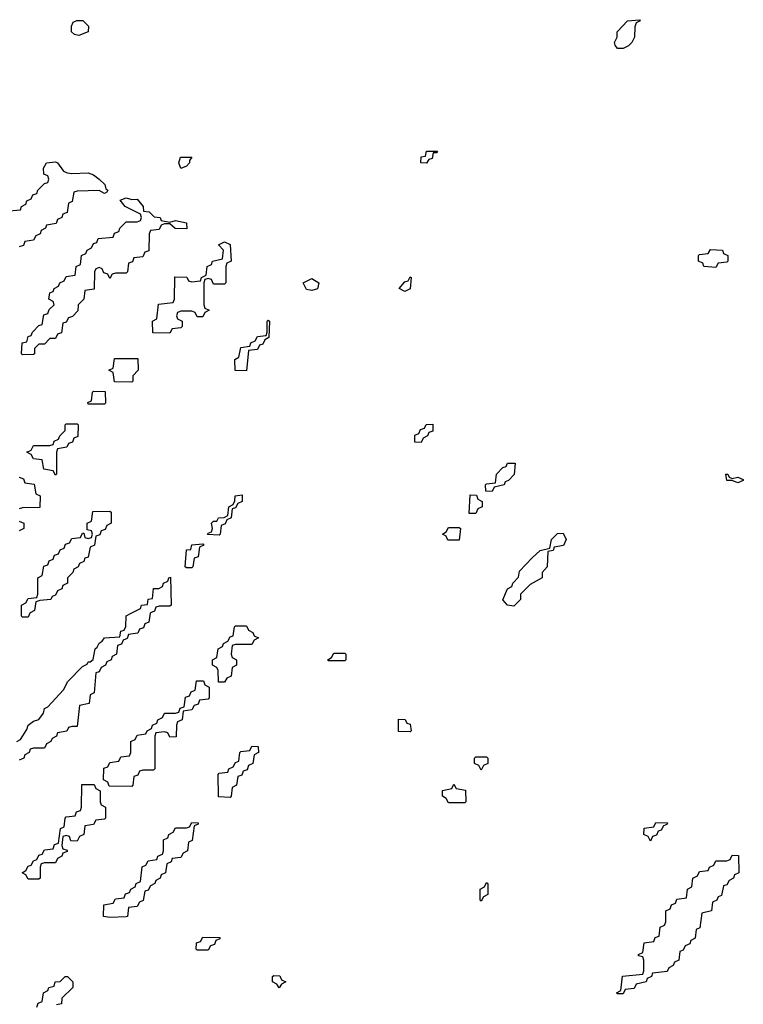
# Model space of a CAD drawing. Header units: inches. Extents: x 2710028 to 2964570, y 496606 to 722708.
# Tile 166 of 228: x 2858719 to 2861370, y 698568 to 702174. Entities that reach past the tile are written whole.
import ezdxf

# ---------------------------------------------------------------- set-up
doc = ezdxf.new("R2010")
doc.units = ezdxf.units.IN
doc.header["$MEASUREMENT"] = 0
for name, color, linetype in [('C8659', 7, 'Continuous'), ('C8669', 7, 'Continuous'), ('C8750', 7, 'Continuous'), ('C8760', 7, 'Continuous')]:
    doc.layers.add(name, color=color, linetype=linetype)

msp = doc.modelspace()

# ---------------------------------------------------------------- linework, layer by layer
at = {"layer": 'C8659', "color": 6}
for points in [[(2858709.3, 699530), (2858722.7, 699537.3), (2858746, 699574), (2858750, 699590.8), (2858770, 699604.7), (2858789.3, 699610.7), (2858806, 699634), (2858810, 699650.8), (2858822, 699658), (2858880.2, 699719.8), (2858895.3, 699750), (2858950, 699804.7), (2858966.3, 699813.7), (2858970, 699822), (2858978, 699822), (2858988.9, 699831.1), (2858995.3, 699870), (2859003.7, 699876.3), (2859010, 699890.8), (2859022, 699898), (2859030, 699910.4), (2859086, 699914), (2859090, 699934), (2859102, 699938), (2859108.4, 699951.6), (2859110, 699990.8), (2859127.6, 700000)], [(2859197.7, 700000), (2859192.7, 699967.3), (2859178, 699962), (2859172.7, 699947.3), (2859158, 699942), (2859152.7, 699927.3), (2859118, 699922), (2859112.7, 699907.3), (2859098, 699902), (2859092.7, 699887.3), (2859078, 699882), (2859074, 699850), (2859058, 699842), (2859054, 699830), (2859038, 699822), (2859034, 699810), (2859018, 699802), (2859010, 699786), (2858998, 699782), (2858991.6, 699708.4), (2858978, 699702), (2858974, 699670), (2858938, 699662), (2858930, 699586), (2858910, 699586), (2858898, 699582), (2858891.6, 699568.4), (2858858, 699562), (2858854, 699550), (2858838, 699542), (2858834, 699530), (2858818, 699522), (2858810, 699506), (2858770, 699506), (2858758, 699502), (2858754, 699490), (2858738, 699482), (2858734, 699470), (2858718, 699462)], [(2858757, 700000), (2858750, 699986), (2858730, 699986), (2858726, 699990), (2858726, 700000)], [(2858782, 698558), (2858787.3, 698572.7), (2858802, 698578), (2858806, 698610), (2858822, 698618), (2858826, 698630), (2858846, 698634), (2858849.1, 698650.9), (2858868, 698652), (2858886, 698670), (2858894, 698670), (2858914, 698650), (2858914, 698630), (2858874, 698590), (2858872, 698570), (2858854, 698566)]]:
    msp.add_lwpolyline(points, dxfattribs=at)
for points in [[(2859447.3, 699747.3), (2859446, 699790), (2859442, 699802), (2859426, 699810), (2859426, 699830), (2859442, 699838), (2859446, 699870), (2859462, 699878), (2859466, 699890), (2859482, 699898), (2859490, 699914), (2859502, 699918), (2859506, 699950), (2859510, 699954), (2859550, 699954), (2859558, 699938), (2859574, 699930), (2859578, 699918), (2859594, 699910), (2859578, 699902), (2859570, 699886), (2859510, 699886), (2859498, 699882), (2859494, 699850), (2859498, 699838), (2859514, 699830), (2859514, 699810), (2859498, 699802), (2859494, 699770), (2859478, 699762), (2859470, 699748)], [(2859850, 699826), (2859848, 699830), (2859862, 699838), (2859870, 699854), (2859910, 699854), (2859914, 699850), (2859914, 699830), (2859910, 699826)], [(2859270, 699546), (2859262, 699562), (2859250, 699566), (2859218, 699562), (2859214, 699550), (2859214, 699430), (2859210, 699426), (2859170, 699426), (2859158, 699422), (2859152.7, 699407.3), (2859138, 699402), (2859134, 699370), (2859130, 699366), (2859047.3, 699367.3), (2859042, 699382), (2859026, 699390), (2859027.3, 699432.7), (2859042, 699438), (2859050, 699454), (2859082, 699458), (2859090, 699474), (2859122, 699478), (2859126, 699490), (2859126, 699530), (2859142, 699538), (2859150, 699554), (2859182, 699558), (2859186, 699570), (2859202, 699578), (2859206, 699590), (2859222, 699598), (2859226, 699610), (2859242, 699618), (2859250, 699634), (2859290, 699634), (2859302, 699638), (2859307.3, 699652.7), (2859322, 699658), (2859327.3, 699692.7), (2859342, 699698), (2859347.3, 699712.7), (2859362, 699718), (2859367.3, 699752.7), (2859392.7, 699752.7), (2859398, 699738), (2859414, 699730), (2859414, 699690), (2859410, 699686), (2859378, 699682), (2859372.7, 699667.3), (2859358, 699662), (2859350, 699646), (2859318, 699642), (2859314, 699610), (2859298, 699602), (2859294, 699590), (2859292.7, 699547.3)], [(2859490, 699326), (2859447.3, 699327.3), (2859446, 699410), (2859450, 699414), (2859482, 699418), (2859486, 699430), (2859502, 699438), (2859510, 699454), (2859522, 699458), (2859526, 699490), (2859530, 699494), (2859562, 699498), (2859570, 699514), (2859592.7, 699512.7), (2859594, 699490), (2859578, 699482), (2859574, 699450), (2859558, 699442), (2859552.7, 699427.3), (2859538, 699422), (2859532.7, 699407.3), (2859518, 699402), (2859514, 699370), (2859498, 699362), (2859494, 699330)], [(2858930, 699166), (2858907.3, 699167.3), (2858902, 699182), (2858890, 699186), (2858878, 699182), (2858874, 699150), (2858878, 699138), (2858892.7, 699132.7), (2858892.7, 699127.3), (2858878, 699122), (2858874, 699110), (2858858, 699102), (2858850, 699086), (2858810, 699086), (2858798, 699082), (2858794, 699070), (2858794, 699030), (2858790, 699026), (2858750, 699026), (2858742, 699042), (2858728, 699050), (2858742, 699058), (2858750, 699074), (2858762, 699078), (2858770, 699094), (2858782, 699098), (2858790, 699114), (2858802, 699118), (2858810, 699134), (2858842, 699138), (2858847.3, 699152.7), (2858862, 699158), (2858868.4, 699211.6), (2858882, 699218), (2858886, 699250), (2858890, 699254), (2858922, 699258), (2858927.3, 699272.7), (2858942, 699278), (2858946, 699290), (2858947.3, 699372.7), (2858992.7, 699372.7), (2858998, 699358), (2859014, 699350), (2859014, 699310), (2859018, 699298), (2859034, 699290), (2859034, 699250), (2859030, 699246), (2858998, 699242), (2858990, 699226), (2858958, 699222), (2858954, 699190), (2858938, 699182)], [(2859050, 698886), (2859026, 698890), (2859027.3, 698932.7), (2859062, 698938), (2859070, 698954), (2859102, 698958), (2859107.3, 698972.7), (2859122, 698978), (2859126, 698990), (2859142, 698998), (2859146, 699010), (2859162, 699018), (2859168.4, 699071.6), (2859182, 699078), (2859190, 699094), (2859222, 699098), (2859226, 699110), (2859242, 699118), (2859246, 699130), (2859246, 699170), (2859262, 699178), (2859266, 699190), (2859282, 699198), (2859290, 699214), (2859330, 699214), (2859342, 699218), (2859350, 699234), (2859372.7, 699232.7), (2859372.7, 699227.3), (2859358, 699222), (2859351.6, 699168.4), (2859338, 699162), (2859334, 699130), (2859318, 699122), (2859310, 699106), (2859278, 699102), (2859274, 699090), (2859258, 699082), (2859254, 699050), (2859238, 699042), (2859234, 699030), (2859218, 699022), (2859214, 699010), (2859198, 699002), (2859190, 698986), (2859178, 698982), (2859171.6, 698948.4), (2859158, 698942), (2859150, 698926), (2859118, 698922), (2859114, 698890), (2859110, 698888)], [(2859370, 698766), (2859366, 698770), (2859367.3, 698792.7), (2859382, 698798), (2859390, 698814), (2859452.7, 698812.7), (2859452.7, 698807.3), (2859438, 698802), (2859432.7, 698787.3), (2859418, 698782), (2859410, 698766)], [(2859670, 698628), (2859662, 698642), (2859646, 698650), (2859646, 698670), (2859650, 698674), (2859672.7, 698672.7), (2859678, 698658), (2859694, 698650), (2859678, 698642)]]:
    msp.add_lwpolyline(points, close=True, dxfattribs=at)
at = {"layer": 'C8669', "color": 6}
for points in [[(2860150, 699566), (2860107.3, 699567.3), (2860107.3, 699612.7), (2860131.6, 699611.6), (2860138, 699598), (2860150, 699594), (2860154, 699570)], [(2860410, 699426), (2860402, 699442), (2860386, 699450), (2860386, 699470), (2860390, 699474), (2860430, 699474), (2860434, 699470), (2860434, 699450), (2860418, 699442)], [(2860290, 699306), (2860282, 699322), (2860268, 699330), (2860268.4, 699351.6), (2860302, 699358), (2860310, 699374), (2860318, 699358), (2860352.7, 699352.7), (2860354, 699310), (2860350, 699306)], [(2861030, 699166), (2861022, 699182), (2861006, 699190), (2861007.3, 699212.7), (2861042, 699218), (2861050, 699234), (2861092.7, 699232.7), (2861090, 699226), (2861078, 699222), (2861070, 699206), (2861058, 699202), (2861052.7, 699187.3), (2861038, 699182)], [(2860910, 698606), (2860906, 698610), (2860922, 698618), (2860928.4, 698671.6), (2861002, 698678), (2861006, 698690), (2861006, 698730), (2861002, 698742), (2860986, 698746), (2860986, 698750), (2861002, 698758), (2861007.3, 698792.7), (2861042, 698798), (2861047.3, 698812.7), (2861062, 698818), (2861066, 698850), (2861082, 698858), (2861086, 698870), (2861086, 698910), (2861102, 698918), (2861107.3, 698932.7), (2861122, 698938), (2861127.3, 698952.7), (2861162, 698958), (2861166, 698990), (2861182, 698998), (2861186, 699030), (2861202, 699038), (2861210, 699054), (2861242, 699058), (2861246, 699070), (2861262, 699078), (2861270, 699094), (2861310, 699094), (2861322, 699098), (2861330, 699114), (2861352.7, 699112.7), (2861354, 699050), (2861338, 699042), (2861334, 699030), (2861318, 699022), (2861310, 699006), (2861298, 699002), (2861290, 698966), (2861278, 698962), (2861274, 698950), (2861258, 698942), (2861254, 698910), (2861218, 698902), (2861211.6, 698848.4), (2861198, 698842), (2861194, 698810), (2861178, 698802), (2861174, 698790), (2861158, 698782), (2861150, 698766), (2861138, 698762), (2861134, 698730), (2861118, 698722), (2861114, 698710), (2861098, 698702), (2861091.6, 698688.4), (2861038, 698682), (2861034, 698670), (2861018, 698662), (2861014, 698650), (2860978, 698642), (2860970, 698626), (2860938, 698622), (2860930, 698606)], [(2860410, 698946), (2860406, 698950), (2860406, 698990), (2860422, 698998), (2860430, 699014), (2860434, 699010), (2860434, 698970), (2860418, 698962)]]:
    msp.add_lwpolyline(points, close=True, dxfattribs=at)
at = {"layer": 'C8750', "color": 6}
for points in [[(2858936.4, 702116.4), (2858920.2, 702120.2), (2858908.7, 702130), (2858908.7, 702150), (2858915.3, 702164.7), (2858928.9, 702171.1), (2858950.6, 702170.6), (2858971, 702150), (2858970, 702129)], [(2859310, 701629.2), (2859302, 701650), (2859308, 701670), (2859350.6, 701670.6), (2859342, 701658), (2859342, 701650), (2859330, 701638)], [(2859130, 701516), (2859150, 701516.3), (2859171.3, 701490), (2859172.7, 701472.7), (2859194, 701470), (2859212, 701452), (2859234, 701450), (2859238, 701438), (2859270, 701432), (2859290, 701438), (2859330.7, 701430), (2859332, 701408), (2859288.9, 701408.9), (2859270, 701426), (2859250, 701426), (2859238, 701422), (2859230, 701406), (2859198, 701402), (2859194, 701390), (2859192.7, 701327.3), (2859178, 701322), (2859170, 701306), (2859138, 701302), (2859132.7, 701287.3), (2859118, 701282), (2859114, 701250), (2859110, 701246), (2859070, 701246), (2859058, 701242), (2859050, 701226), (2859042, 701242), (2859027.3, 701247.3), (2859022, 701262), (2859010, 701266), (2858998, 701262), (2858994, 701250), (2858992.7, 701187.3), (2858958, 701182), (2858954, 701150), (2858934, 701130), (2858932.7, 701107.3), (2858912.7, 701087.3), (2858898, 701082), (2858890, 701066), (2858878, 701062), (2858872.7, 701027.3), (2858858, 701022), (2858850, 701006), (2858830, 701006), (2858810, 700986), (2858790, 700986), (2858774, 700970), (2858774, 700950), (2858770, 700948), (2858730, 700946), (2858726, 700950), (2858728, 700990), (2858746, 700994), (2858750, 701014), (2858762, 701018), (2858766, 701030), (2858790, 701054), (2858802, 701058), (2858807.3, 701092.7), (2858822, 701098), (2858827.3, 701112.7), (2858846, 701130), (2858842, 701142), (2858826, 701150), (2858830, 701174), (2858842, 701178), (2858846, 701190), (2858862, 701198), (2858866, 701210), (2858882, 701218), (2858890, 701234), (2858922, 701238), (2858926, 701270), (2858942, 701278), (2858946, 701310), (2858962, 701318), (2858966, 701330), (2858982, 701338), (2858990, 701354), (2859002, 701358), (2859007.3, 701372.7), (2859062, 701378), (2859067.3, 701392.7), (2859082, 701398), (2859086, 701410), (2859110, 701434), (2859150, 701434), (2859162, 701438), (2859166, 701450), (2859162, 701462), (2859106, 701490), (2859087.3, 701512.7), (2859110, 701522)], [(2859430, 701206), (2859422, 701222), (2859410, 701226), (2859398, 701222), (2859394, 701210), (2859394, 701130), (2859398, 701118), (2859414, 701110), (2859398, 701102), (2859390, 701086), (2859370, 701086), (2859362, 701102), (2859350, 701106), (2859310, 701106), (2859298, 701102), (2859294, 701090), (2859298, 701078), (2859314, 701070), (2859314, 701050), (2859310, 701046), (2859278, 701042), (2859270, 701026), (2859207.3, 701027.3), (2859206, 701070), (2859222, 701078), (2859227.3, 701132.7), (2859282, 701138), (2859286, 701150), (2859287.3, 701232.7), (2859331.6, 701231.6), (2859338, 701218), (2859350, 701214), (2859382, 701218), (2859386, 701230), (2859402, 701238), (2859406, 701270), (2859422, 701278), (2859426, 701290), (2859462, 701298), (2859466, 701330), (2859448, 701350), (2859470, 701361), (2859490, 701350.8), (2859494, 701290), (2859478, 701282), (2859474, 701270), (2859474, 701210), (2859470, 701206)], [(2859790, 701182), (2859770, 701186), (2859758, 701210), (2859790, 701226), (2859814.8, 701210), (2859810, 701188.7)], [(2859550, 700888), (2859508.7, 700888.7), (2859508, 700930), (2859522, 700938), (2859530, 700974), (2859562, 700978), (2859566, 700990), (2859582, 700998), (2859590, 701014), (2859622, 701018), (2859626, 701030), (2859626, 701070), (2859630, 701074), (2859634, 701070), (2859632, 701010), (2859618, 701002), (2859610, 700986), (2859598, 700982), (2859590, 700966), (2859558, 700962)], [(2859130, 700846), (2859067.3, 700847.3), (2859062, 700882), (2859046, 700890), (2859062, 700898), (2859067.3, 700932.7), (2859152.7, 700932.7), (2859154, 700890), (2859134, 700870), (2859134, 700850)], [(2858970, 700766), (2858968.4, 700771.6), (2858982, 700778), (2858986, 700810), (2858990, 700814), (2859032.7, 700812.7), (2859034, 700770), (2859030, 700766)], [(2858850, 700506), (2858842, 700522), (2858807.3, 700527.3), (2858802, 700562), (2858770, 700566), (2858762, 700582), (2858746, 700590), (2858762, 700598), (2858770, 700614), (2858830, 700614), (2858842, 700618), (2858846, 700630), (2858862, 700638), (2858866, 700650), (2858886, 700670), (2858886, 700690), (2858890, 700694), (2858930, 700694), (2858934, 700690), (2858932.7, 700647.3), (2858918, 700642), (2858912.7, 700627.3), (2858898, 700622), (2858891.6, 700608.4), (2858858, 700602), (2858854, 700590), (2858854, 700510)], [(2859450, 700286), (2859408, 700288), (2859410, 700294), (2859422, 700298), (2859426, 700310), (2859422, 700330), (2859430, 700338), (2859442, 700338), (2859448, 700350), (2859468.7, 700351.3), (2859482, 700358), (2859486, 700390), (2859502, 700398), (2859508, 700412), (2859508.7, 700430), (2859534, 700434), (2859534, 700410), (2859518, 700402), (2859510, 700386), (2859498, 700382), (2859494, 700350), (2859478, 700342), (2859472.7, 700327.3), (2859458, 700322), (2859454, 700290)], [(2859330, 700166), (2859326, 700170), (2859330, 700232), (2859346, 700234), (2859350, 700251.3), (2859390, 700254), (2859394, 700250), (2859378, 700242), (2859372.7, 700207.3), (2859358, 700202), (2859354, 700170), (2859350, 700166)]]:
    msp.add_lwpolyline(points, close=True, dxfattribs=at)
for points in [[(2858667.3, 701472.7), (2858722, 701478), (2858726, 701490), (2858742, 701498), (2858746, 701510), (2858762, 701518), (2858767.3, 701532.7), (2858782, 701538), (2858786, 701550), (2858810, 701574), (2858822, 701578), (2858826, 701590), (2858822, 701602), (2858808.4, 701608.4), (2858806, 701630), (2858818, 701650), (2858850, 701654), (2858858, 701650), (2858879.6, 701619.6), (2858893.7, 701613.7), (2858910, 701610.6), (2858970, 701613.4), (2858990, 701605.5), (2859010.6, 701590), (2859030.7, 701570), (2859034.8, 701554.8), (2859042, 701550), (2859038, 701542), (2859030, 701538), (2859010, 701548), (2858930, 701546), (2858918, 701542), (2858911.6, 701508.4), (2858898, 701502), (2858892.7, 701467.3), (2858878, 701462), (2858874, 701450), (2858858, 701442), (2858852.7, 701427.3), (2858818, 701422), (2858814, 701410), (2858798, 701402), (2858794, 701390), (2858778, 701382), (2858770, 701366), (2858738, 701362), (2858732.7, 701347.3), (2858718, 701342)], [(2858718, 700498), (2858732.7, 700492.7), (2858738, 700478), (2858772.7, 700472.7), (2858778, 700438), (2858794, 700430), (2858792.7, 700387.3), (2858730, 700386), (2858718, 700382)], [(2858726, 700000), (2858726, 700030), (2858742, 700038), (2858750, 700054), (2858782, 700058), (2858786, 700070), (2858786, 700130), (2858802, 700138), (2858807.3, 700172.7), (2858822, 700178), (2858827.3, 700192.7), (2858842, 700198), (2858847.3, 700212.7), (2858862, 700218), (2858867.3, 700232.7), (2858882, 700238), (2858887.3, 700252.7), (2858902, 700258), (2858910, 700274), (2858942, 700278), (2858950, 700294), (2858954, 700294), (2858958, 700278), (2858970, 700274), (2858982, 700278), (2858986, 700290), (2858982, 700302), (2858966, 700306), (2858966, 700330), (2858982, 700338), (2858987.3, 700372.7), (2859050, 700374), (2859054, 700370), (2859054, 700330), (2859038, 700322), (2859032.7, 700307.3), (2859018, 700302), (2859012.7, 700287.3), (2858998, 700282), (2858994, 700250), (2858978, 700242), (2858970, 700206), (2858958, 700202), (2858954, 700190), (2858938, 700182), (2858934, 700170), (2858918, 700162), (2858914, 700150), (2858894, 700130), (2858894, 700110), (2858878, 700102), (2858874, 700090), (2858858, 700082), (2858850, 700066), (2858838, 700062), (2858834, 700050), (2858792.7, 700047.3), (2858778, 700042), (2858774, 700010), (2858758, 700002), (2858757, 700000)], [(2858718, 700338), (2858734, 700330), (2858734, 700310), (2858718, 700302)], [(2859127.6, 700000), (2859162, 700018), (2859166, 700030), (2859187.3, 700032.7), (2859190, 700052), (2859206, 700054), (2859210, 700090.8), (2859228.7, 700091.3), (2859242, 700098), (2859246, 700110), (2859262, 700118), (2859266, 700130), (2859272, 700132), (2859274, 700030), (2859270, 700026), (2859230, 700026), (2859218, 700022), (2859212.7, 700007.3), (2859198, 700002), (2859197.7, 700000)]]:
    msp.add_lwpolyline(points, dxfattribs=at)
at = {"layer": 'C8760', "color": 6}
for points in [[(2860908.9, 702068.9), (2860900.4, 702080.4), (2860898, 702090), (2860908, 702110), (2860908.7, 702130), (2860946, 702170), (2860990, 702174), (2860992, 702170), (2860978, 702162), (2860972.7, 702147.3), (2860971.3, 702110), (2860962, 702090), (2860950, 702078), (2860930, 702069)], [(2860210, 701648), (2860189.2, 701649.2), (2860190, 701672), (2860206, 701674), (2860210, 701692), (2860250, 701692), (2860246, 701686), (2860234, 701686), (2860230, 701666), (2860218, 701662)], [(2861270, 701266), (2861226, 701270), (2861222, 701282), (2861206, 701290), (2861206, 701310), (2861210, 701314), (2861242, 701318), (2861250, 701332), (2861294, 701330), (2861298, 701318), (2861314, 701310), (2861314, 701290), (2861310, 701286), (2861278, 701282)], [(2860130, 701178), (2860109.4, 701190), (2860130, 701214), (2860142, 701218), (2860150, 701232), (2860154, 701230), (2860150, 701188.7)], [(2860190, 700626), (2860167.3, 700627.3), (2860167.3, 700652.7), (2860182, 700658), (2860187.3, 700672.7), (2860202, 700678), (2860208.4, 700691.6), (2860232.7, 700692.7), (2860232.7, 700667.3), (2860218, 700662), (2860214, 700650), (2860198, 700642)], [(2860450, 700446), (2860427.3, 700447.3), (2860426, 700470), (2860430, 700474), (2860462, 700478), (2860466, 700510), (2860490, 700534), (2860502, 700538), (2860506, 700550), (2860534, 700550), (2860531.1, 700508.9), (2860510, 700486), (2860498, 700482), (2860494, 700470), (2860458, 700462)], [(2861330, 700494), (2861350, 700498), (2861370.4, 700490.4), (2861370, 700486), (2861350, 700478), (2861330, 700486), (2861310, 700486), (2861306, 700510), (2861314, 700510), (2861318, 700498)], [(2860366, 700366), (2860370, 700434), (2860392.7, 700432.7), (2860398, 700418), (2860414, 700410), (2860414, 700390), (2860398, 700382), (2860390, 700366)], [(2860330, 700268), (2860288.4, 700268.4), (2860282, 700282), (2860268, 700290), (2860282, 700298), (2860290, 700314), (2860330, 700314), (2860334, 700310)], [(2860530, 700026), (2860506, 700030), (2860488.9, 700048.9), (2860506, 700090), (2860522, 700098), (2860526, 700110), (2860547.3, 700132.7), (2860550, 700154), (2860596.4, 700203.6), (2860626, 700230), (2860662, 700238), (2860668, 700270), (2860690, 700292), (2860710, 700294), (2860722, 700270), (2860711.1, 700248.9), (2860678, 700242), (2860674, 700230), (2860654, 700226), (2860652, 700170), (2860634, 700150), (2860634, 700130), (2860590, 700106), (2860554, 700070), (2860554, 700050)]]:
    msp.add_lwpolyline(points, close=True, dxfattribs=at)

doc.saveas('drawing.dxf')
